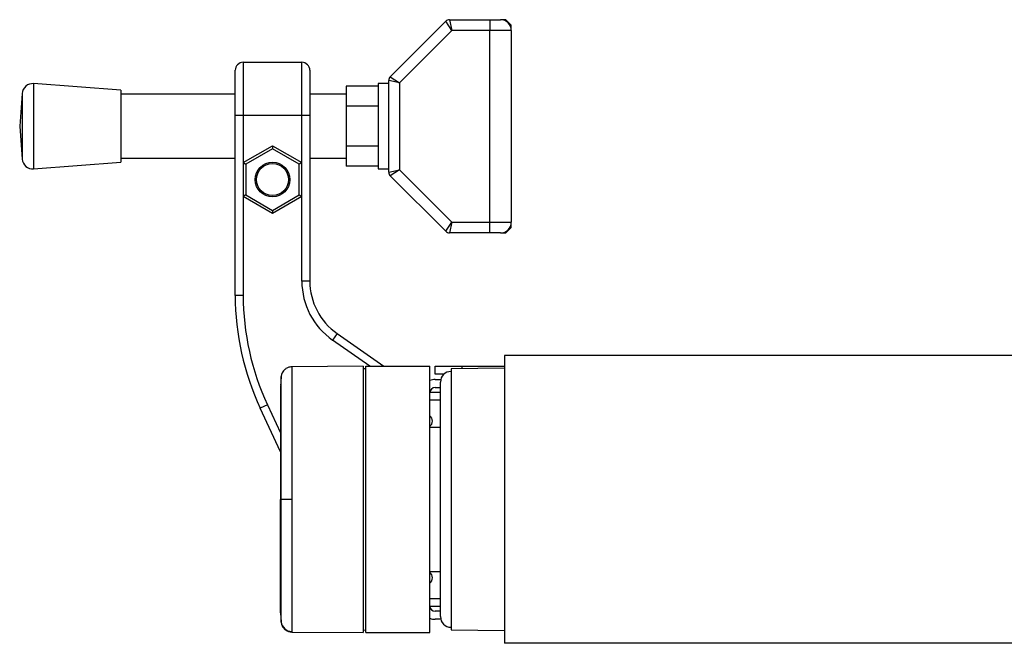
# Model space of a CAD drawing. Header units: millimetres. Extents: x 0 to 420, y 0 to 297.
# Tile 22 of 24: x 280 to 309, y 223 to 241. Entities that reach past the tile are written whole.
import ezdxf

# ---------------------------------------------------------------- set-up
doc = ezdxf.new("R2010")
doc.units = ezdxf.units.MM

msp = doc.modelspace()

# ---------------------------------------------------------------- linework, layer by layer
at = {"color": 7, "linetype": 'Continuous', "lineweight": 25}
for p, q in [((291.2063, 239.2958), (292.8183, 240.9078)), ((292.9918, 240.6436), (292.8183, 240.9078)), ((292.9277, 240.9531), (292.9918, 240.6436)), ((292.9277, 240.9531), (294.1019, 240.9531)), ((294.1019, 240.9531), (294.1019, 240.6436)), ((294.1019, 240.9531), (294.4115, 240.9531)), ((294.5663, 240.9531), (294.4115, 240.9531)), ((294.721, 240.7984), (294.5663, 240.9531)), ((294.721, 240.6436), (294.721, 240.7984)), ((292.9918, 240.6436), (291.4705, 239.1223)), ((294.1019, 240.6436), (292.9918, 240.6436)), ((294.1019, 235.0713), (294.1019, 240.6436)), ((294.721, 240.6436), (294.1019, 240.6436)), ((294.721, 240.6436), (294.721, 235.0713)), ((286.9369, 239.7149), (286.9369, 238.167)), ((286.9369, 239.7149), (288.6396, 239.7149)), ((288.6396, 238.167), (288.6396, 239.7149)), ((286.7047, 238.167), (286.7047, 239.4827)), ((288.8717, 239.4827), (288.8717, 238.167)), ((291.2063, 239.2958), (291.4705, 239.1223)), ((283.388, 238.9022), (280.852, 239.0957)), ((280.852, 239.0957), (280.852, 236.6191)), ((290.8514, 239.0192), (289.9227, 239.0192)), ((289.9227, 239.0192), (289.9227, 238.4383)), ((291.161, 239.0957), (290.8514, 239.0957)), ((290.8514, 239.0957), (290.8514, 236.6191)), ((291.4705, 239.1223), (291.161, 239.1864)), ((291.161, 236.5285), (291.161, 239.1864)), ((291.4705, 239.1223), (291.4705, 236.5926)), ((280.5198, 238.8106), (280.4471, 237.8574)), ((280.5198, 238.8106), (280.5198, 236.9043)), ((283.388, 238.9022), (283.388, 236.8126)), ((286.7047, 238.7861), (283.388, 238.7861)), ((289.9227, 238.7861), (288.8717, 238.7861)), ((290.8514, 238.4383), (289.9227, 238.4383)), ((289.9227, 238.4383), (289.9227, 237.2766)), ((286.9369, 238.167), (286.7047, 238.167)), ((286.7047, 232.9451), (286.7047, 238.167)), ((286.9369, 238.167), (286.9369, 236.8011)), ((288.6396, 238.167), (286.9369, 238.167)), ((288.6396, 236.8011), (288.6396, 238.167)), ((288.8717, 238.167), (288.6396, 238.167)), ((288.8717, 238.167), (288.8717, 233.3611)), ((280.4471, 237.8574), (280.5198, 236.9043)), ((286.9369, 236.8011), (287.7882, 237.2926)), ((287.7882, 237.2926), (288.6396, 236.8011)), ((287.7882, 237.2926), (287.7882, 237.2032)), ((287.7882, 237.2032), (287.0143, 236.7564)), ((288.5622, 236.7564), (287.7882, 237.2032)), ((290.8514, 237.2766), (289.9227, 237.2766)), ((289.9227, 237.2766), (289.9227, 236.6957)), ((280.852, 236.6191), (283.388, 236.8126)), ((283.388, 236.9287), (286.7047, 236.9287)), ((286.9369, 236.8011), (286.9369, 235.8181)), ((286.9369, 236.8011), (287.0143, 236.7564)), ((287.0143, 236.7564), (287.0143, 235.8627)), ((288.6396, 236.8011), (288.5622, 236.7564)), ((288.5622, 235.8627), (288.5622, 236.7564)), ((288.6396, 235.8181), (288.6396, 236.8011)), ((288.8717, 236.9287), (289.9227, 236.9287)), ((290.8514, 236.6957), (289.9227, 236.6957)), ((290.8514, 236.6191), (291.161, 236.6191)), ((291.161, 236.5285), (291.4705, 236.5926)), ((291.4705, 236.5926), (291.2063, 236.419)), ((291.4705, 236.5926), (292.9918, 235.0713)), ((292.8183, 234.8071), (291.2063, 236.419)), ((287.0143, 235.8627), (286.9369, 235.8181)), ((287.0143, 235.8627), (287.7882, 235.4159)), ((287.7882, 235.4159), (288.5622, 235.8627)), ((288.5622, 235.8627), (288.6396, 235.8181)), ((286.9369, 235.8181), (286.9369, 232.9451)), ((287.7882, 235.3266), (286.9369, 235.8181)), ((288.6396, 235.8181), (287.7882, 235.3266)), ((288.6396, 233.3611), (288.6396, 235.8181)), ((287.7882, 235.4159), (287.7882, 235.3266)), ((292.8183, 234.8071), (292.9918, 235.0713)), ((292.9918, 235.0713), (292.9277, 234.7617)), ((292.9918, 235.0713), (294.1019, 235.0713)), ((294.1019, 234.7617), (294.1019, 235.0713)), ((294.1019, 235.0713), (294.721, 235.0713)), ((294.721, 234.9165), (294.721, 235.0713)), ((294.1019, 234.7617), (292.9277, 234.7617)), ((294.4115, 234.7617), (294.1019, 234.7617)), ((294.4115, 234.7617), (294.5663, 234.7617)), ((294.5663, 234.7617), (294.721, 234.9165)), ((288.8717, 233.3611), (288.6396, 233.3611)), ((286.9369, 232.9451), (286.7047, 232.9451)), ((289.6638, 231.8396), (289.5306, 231.6494)), ((290.6122, 230.8921), (289.5306, 231.6494)), ((289.6638, 231.8396), (291.017, 230.8921)), ((325.4786, 231.2016), (294.5214, 231.2016)), ((294.5214, 231.2016), (294.5214, 222.8432)), ((290.4196, 230.8914), (288.3467, 230.8733)), ((290.4196, 230.8914), (290.4196, 223.1535)), ((290.497, 230.8147), (290.4196, 230.816)), ((290.497, 230.8921), (292.3544, 230.8921)), ((290.497, 223.1528), (290.497, 230.8921)), ((292.3544, 223.1528), (292.3544, 230.8921)), ((292.5092, 230.6599), (292.5092, 230.8921)), ((292.5092, 230.8921), (293.2831, 230.8921)), ((294.5214, 230.8287), (292.9736, 230.8147)), ((292.9736, 230.8147), (292.9736, 223.2302)), ((293.2831, 230.8921), (294.5214, 230.8921)), ((293.2831, 230.8921), (293.2831, 230.8175)), ((292.7688, 230.6599), (292.5092, 230.6599)), ((292.5092, 230.5051), (292.6738, 230.5051)), ((292.664, 227.0224), (292.664, 230.4277)), ((292.3556, 230.137), (292.664, 230.1343)), ((292.5092, 230.2729), (292.664, 230.2729)), ((292.664, 229.9021), (292.3544, 229.9048)), ((287.6403, 229.7725), (287.4298, 229.6744)), ((288.0204, 228.4079), (287.4298, 229.6744)), ((287.6403, 229.7725), (288.0204, 228.9573)), ((292.664, 229.112), (292.3544, 229.112)), ((288.0417, 227.0224), (288.0204, 227.0224)), ((292.664, 223.6171), (292.664, 227.0224)), ((292.3544, 224.9328), (292.664, 224.9328)), ((292.3544, 224.14), (292.664, 224.1427)), ((292.664, 223.9105), (292.3556, 223.9078)), ((292.664, 223.7719), (292.5092, 223.7719)), ((292.6738, 223.5397), (292.5092, 223.5397)), ((288.3467, 223.1715), (290.4196, 223.1535)), ((290.4196, 223.2288), (290.497, 223.2302)), ((290.497, 223.1528), (292.3544, 223.1528)), ((292.9736, 223.2302), (294.5214, 223.2161)), ((325.4786, 222.8432), (294.5214, 222.8432))]:
    msp.add_line(p, q, dxfattribs=at)
at = {"color": 7, "linetype": 'Continuous', "lineweight": 25, "flags": 128}
msp.add_lwpolyline([(288.3468, 227.0225), (288.2909, 227.0225), (288.2368, 227.0225), (288.1865, 227.0225), (288.1415, 227.0225), (288.1035, 227.0224), (288.0735, 227.0224), (288.0527, 227.0224), (288.0417, 227.0224)], dxfattribs=at)
at = {"color": 7, "linetype": 'Continuous', "lineweight": 25}
for radius in [0.5031, 0.4644]:
    msp.add_circle((287.7882, 236.3096), radius, dxfattribs=at)
for centre, radius, start, end in [((292.9277, 240.7984), 0.1548, 90, 135), ((294.4115, 240.6436), 0.3096, 0, 90), ((286.9369, 239.4827), 0.2322, 90, 180), ((288.6396, 239.4827), 0.2322, 0, 90), ((291.3158, 239.1864), 0.1548, 135, 180), ((280.8285, 238.787), 0.3096, 85.63709, 175.63709), ((280.8285, 236.9278), 0.3096, 184.36291, 274.36291), ((291.3158, 236.5285), 0.1548, 180, 225), ((294.4115, 235.0713), 0.3096, 270, 0), ((292.9277, 234.9165), 0.1548, 225, 270), ((290.7292, 233.3611), 2.0896, 180, 235), ((290.7292, 233.3611), 1.8574, 180, 235), ((294.444, 232.9451), 7.7393, 180, 205), ((294.444, 232.9451), 7.5071, 180, 205), ((292.9736, 230.4277), 0.3096, 90, 180), ((292.5092, 230.1181), 0.387, 90, 113.57818), ((292.5092, 230.1181), 0.1548, 90, 180), ((292.2383, 229.2978), 0.1935, 306.8699, 53.1301), ((292.2383, 224.7471), 0.1935, 306.8699, 53.1301), ((292.5092, 223.9267), 0.1548, 180, 270), ((292.5092, 223.9267), 0.387, 246.42182, 270), ((292.9736, 223.6171), 0.3096, 180, 270), ((288.349, 223.4964), 0.3092, 186.17949, 269.5857)]:
    msp.add_arc(centre, radius, start, end, dxfattribs=at)
for points, knots in [([(288.3453, 230.8711), (288.3097, 230.8679), (288.2432, 230.862), (288.1623, 230.8146), (288.1067, 230.76), (288.072, 230.705), (288.0528, 230.656), (288.0437, 230.6168), (288.0416, 230.5948), (288.0408, 230.5861)], [0, 0, 0, 0, 0.2316109, 0.431758, 0.5981677, 0.7386349, 0.8537726, 0.9421464, 1, 1, 1, 1]), ([(288.3468, 230.8625), (288.3468, 230.8649), (288.3468, 230.8731), (288.3468, 230.7886), (288.3467, 230.6032), (288.347, 230.3062), (288.3467, 229.9145), (288.3468, 229.4442), (288.3469, 228.9006), (288.3467, 228.3089), (288.3467, 227.6751), (288.3468, 227.2421), (288.3468, 227.0225)], [0, 0, 0, 0, 0.0425476, 0.1409428, 0.2467955, 0.3557179, 0.4615695, 0.5704907, 0.6763419, 0.7852629, 0.8910974, 1, 1, 1, 1]), ([(288.042, 230.6), (288.0375, 230.5547), (288.0284, 230.4641), (288.0231, 230.3733), (288.0204, 230.328)], [0, 0, 0, 0, 0.5005685, 1, 1, 1, 1]), ([(288.0417, 227.0224), (288.0417, 227.2233), (288.0417, 227.6251), (288.0415, 228.2111), (288.0417, 228.7626), (288.0416, 229.2658), (288.0416, 229.7041), (288.0418, 230.0675), (288.0416, 230.344), (288.0416, 230.5171), (288.0417, 230.5956), (288.0417, 230.5883), (288.0416, 230.5861)], [0, 0, 0, 0, 0.1074097, 0.2148222, 0.322236, 0.4296485, 0.5370744, 0.6444986, 0.7519239, 0.8593504, 0.9566299, 1, 1, 1, 1]), ([(288.0204, 230.3102), (288.0204, 230.3131), (288.0204, 230.3215), (288.0204, 230.1808), (288.0204, 229.8985), (288.0204, 229.4905), (288.0204, 228.9732), (288.0204, 228.3728), (288.0204, 227.7129), (288.0204, 227.2524), (288.0204, 227.0224)], [0, 0, 0, 0, 0.0718083, 0.2046638, 0.3367246, 0.4694783, 0.6020078, 0.7343695, 0.8673384, 1, 1, 1, 1]), ([(288.0204, 223.7347), (288.0204, 223.7318), (288.0204, 223.7234), (288.0204, 223.8641), (288.0204, 224.1463), (288.0204, 224.5543), (288.0204, 225.0716), (288.0204, 225.672), (288.0204, 226.3319), (288.0204, 226.7924), (288.0204, 227.0224)], [0, 0, 0, 0, 0.071829, 0.2046816, 0.3367394, 0.4694901, 0.6020167, 0.7343754, 0.8673414, 1, 1, 1, 1]), ([(288.0416, 223.4589), (288.0417, 223.4565), (288.0417, 223.449), (288.0416, 223.5276), (288.0416, 223.7008), (288.0418, 223.9774), (288.0416, 224.3408), (288.0416, 224.7791), (288.0417, 225.2822), (288.0415, 225.8338), (288.0417, 226.4197), (288.0417, 226.8215), (288.0417, 227.0224)], [0, 0, 0, 0, 0.045197, 0.1422907, 0.249512, 0.3567322, 0.4639513, 0.5711719, 0.6783794, 0.785588, 0.8927954, 1, 1, 1, 1]), ([(288.3468, 227.0225), (288.3468, 226.8091), (288.3467, 226.3761), (288.3467, 225.7476), (288.3469, 225.1498), (288.3468, 224.6103), (288.3467, 224.1346), (288.347, 223.7452), (288.3467, 223.4441), (288.3468, 223.2585), (288.3468, 223.1725), (288.3468, 223.1804), (288.3468, 223.1829)], [0, 0, 0, 0, 0.1058464, 0.2147623, 0.3206097, 0.4295267, 0.5353744, 0.6442917, 0.7501405, 0.8590591, 0.9551732, 1, 1, 1, 1]), ([(288.0204, 223.7169), (288.0231, 223.6715), (288.0284, 223.5807), (288.0375, 223.4902), (288.042, 223.4449)], [0, 0, 0, 0, 0.4993736, 1, 1, 1, 1]), ([(288.0408, 223.4588), (288.041, 223.4561), (288.0419, 223.4436), (288.0491, 223.3968), (288.0784, 223.3185), (288.1516, 223.2348), (288.247, 223.1806), (288.315, 223.1766), (288.3457, 223.1747)], [0, 0, 0, 0, 0.0184774, 0.0858214, 0.3054651, 0.5583136, 0.8002105, 1, 1, 1, 1])]:
    msp.add_open_spline(points, degree=3, knots=knots, dxfattribs=at)

doc.saveas('drawing.dxf')
